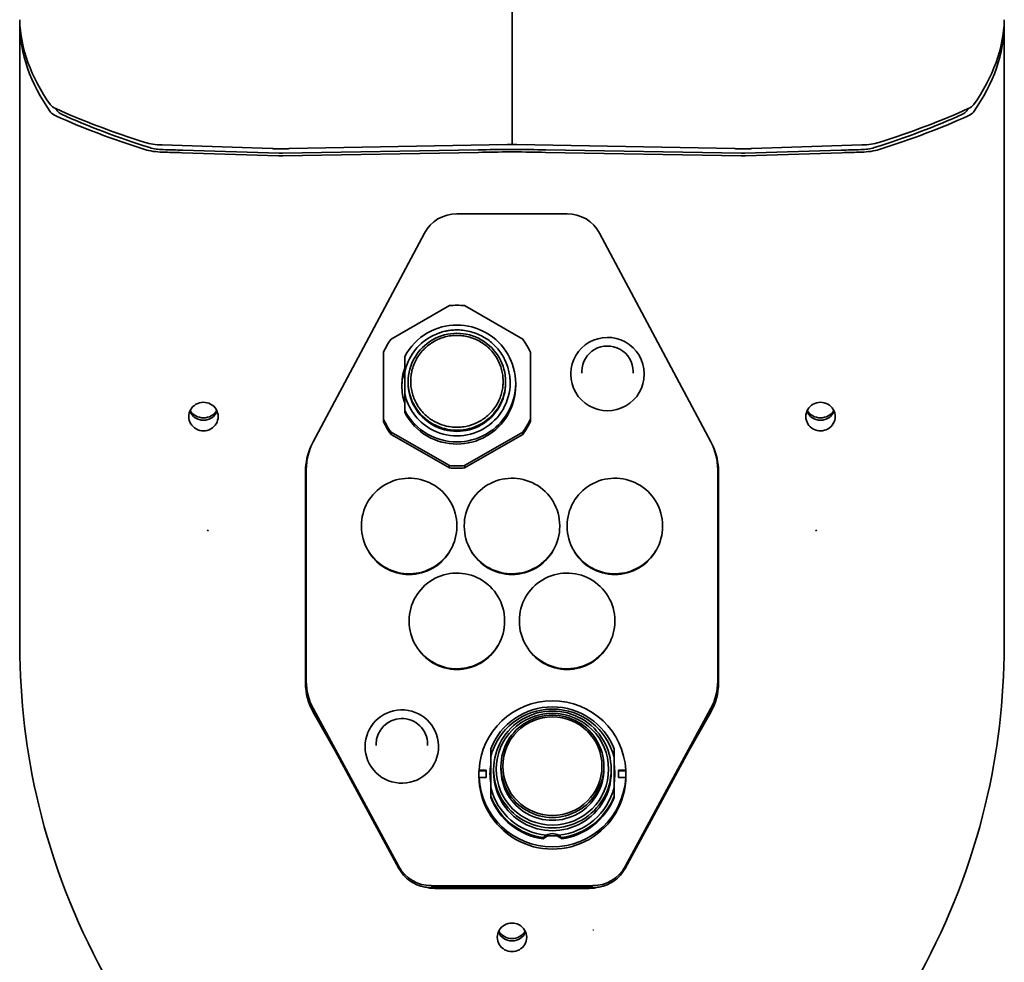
# Model space of a CAD drawing. Extents: x -672 to 7836, y -4841 to 1047.
# Tile 79 of 80: x 7089 to 7223, y 778 to 906. Entities that reach past the tile are written whole.
import ezdxf

# ---------------------------------------------------------------- set-up
doc = ezdxf.new("R2010")
doc.units = 0

msp = doc.modelspace()

# ---------------------------------------------------------------- linework, layer by layer
at = {"color": 7, "lineweight": 35}
for p, q in [((7156, 889.369263), (7156, 912.144348)), ((7089, 905.888), (7089, 905.82843)), ((7089, 905.82843), (7089, 845.813782)), ((7223, 905.888062), (7223, 905.82843)), ((7223, 905.82843), (7223, 845.813782)), ((7108.375488, 889.310364), (7123.333496, 888.834778)), ((7125.463379, 888.792603), (7123.604492, 888.792603)), ((7125.689453, 888.819092), (7155.361816, 889.352783)), ((7155.361816, 889.352783), (7155.683105, 889.358582)), ((7156.638184, 889.352783), (7156.316895, 889.358582)), ((7186.310547, 888.819092), (7156.638184, 889.352783)), ((7186.536621, 888.792603), (7188.395508, 888.792603)), ((7203.624512, 889.310364), (7188.666504, 888.834778)), ((7111.088867, 888.257568), (7124.198242, 887.847595)), ((7111.178223, 888.598206), (7124.289063, 888.188232)), ((7124.751953, 888.184998), (7151.397949, 888.647949)), ((7124.802734, 887.843445), (7151.44873, 888.306335)), ((7187.197266, 887.843445), (7160.55127, 888.306335)), ((7187.248047, 888.184998), (7160.602051, 888.647949)), ((7200.820313, 888.598145), (7187.710938, 888.188232)), ((7200.911133, 888.257568), (7187.801758, 887.847595)), ((7200.821777, 888.598206), (7200.820313, 888.598145)), ((7148.5, 879.948486), (7156, 879.948486)), ((7156, 879.948486), (7163.5, 879.948486)), ((7128.931152, 848.865112), (7144.082031, 877.303955)), ((7167.917969, 877.303955), (7183.068848, 848.865112)), ((7139.531738, 862.872498), (7147.469238, 867.429993)), ((7149.531738, 867.429993), (7157.469238, 862.872498)), ((7138.500488, 851.980957), (7138.500488, 861.095886)), ((7158.500488, 861.095886), (7158.500488, 851.980957)), ((7141.399902, 860.504028), (7141.399902, 858.375244)), ((7141.399902, 858.375244), (7141.399902, 855.457031)), ((7164, 858.132446), (7164, 858.100159)), ((7165.5, 858.450378), (7165.5, 858.245544)), ((7172.5, 858.450623), (7172.5, 858.24585)), ((7174, 858.132813), (7174, 858.100525)), ((7141.86377, 857.0625), (7141.86377, 856.916138)), ((7155.13623, 857.056885), (7155.13623, 856.910583)), ((7156.5, 856.831055), (7156.5, 856.53302)), ((7141.399902, 855.457031), (7141.399902, 853.171509)), ((7141.399902, 852.873596), (7141.399902, 853.171509)), ((7138.500488, 851.980957), (7138.500488, 851.667358)), ((7158.500488, 851.980957), (7158.500488, 851.667358)), ((7147.469238, 845.646851), (7139.531738, 850.204346)), ((7139.531738, 850.204346), (7139.531738, 849.890747)), ((7147.469238, 845.333313), (7139.531738, 849.890747)), ((7157.469238, 850.204346), (7149.531738, 845.646851)), ((7157.469238, 849.890747), (7149.531738, 845.333313)), ((7157.469238, 850.204346), (7157.469238, 849.890747)), ((7089, 845.813782), (7089, 825.537964)), ((7223, 845.813782), (7223, 825.537964)), ((7127.890137, 844.878845), (7127.890137, 816.03772)), ((7128, 816.299072), (7128, 845.140198)), ((7147.469238, 845.646851), (7147.469238, 845.333313)), ((7149.531738, 845.646851), (7149.531738, 845.333313)), ((7184, 845.140198), (7184, 816.299072)), ((7184.109863, 844.878845), (7184.109863, 816.03772)), ((7114.52002, 836.873169), (7114.695801, 836.786682)), ((7135.5, 837.466003), (7135.5, 837.382385)), ((7148.5, 837.466492), (7148.5, 837.382874)), ((7149.5, 837.466003), (7149.5, 837.382385)), ((7162.5, 837.466492), (7162.5, 837.382874)), ((7163.5, 837.466003), (7163.5, 837.382385)), ((7176.5, 837.466492), (7176.5, 837.382874)), ((7197.47998, 836.873169), (7197.304199, 836.786682)), ((7089, 821.100891), (7089, 825.537964)), ((7142, 824.537231), (7142, 824.453613)), ((7155, 824.53772), (7155, 824.454102)), ((7157, 824.537231), (7157, 824.453613)), ((7170, 824.53772), (7170, 824.454102)), ((7223, 821.100891), (7223, 825.537964)), ((7089, 821.100891), (7089, 821.073242)), ((7223, 821.100891), (7223, 821.073242)), ((7128, 816.299072), (7128, 816.03772)), ((7184, 816.299072), (7184, 816.03772)), ((7140.599609, 791.063965), (7128.959473, 812.521362)), ((7131.92041, 806.801636), (7128.959473, 812.26001)), ((7183.040527, 812.521362), (7171.400391, 791.063965)), ((7183.040527, 812.26001), (7180.07959, 806.801636)), ((7128.932617, 812.08252), (7131.92041, 806.801636)), ((7183.067383, 812.08252), (7180.07959, 806.801636)), ((7136, 807.411804), (7136, 807.379517)), ((7137.5, 807.729736), (7137.5, 807.524963)), ((7144.5, 807.730042), (7144.5, 807.525208)), ((7146, 807.41217), (7146, 807.379883)), ((7153.100098, 805.946228), (7153.100098, 807.069702)), ((7169.899902, 807.069702), (7169.899902, 805.946228)), ((7140.599609, 790.802673), (7131.92041, 806.801636)), ((7153.100098, 805.946167), (7153.100098, 801.839661)), ((7169.899902, 801.839661), (7169.899902, 805.946167)), ((7180.07959, 806.801636), (7171.400391, 790.802673)), ((7153.5, 804.274414), (7153.5, 803.892944)), ((7154.5, 804.703003), (7154.5, 804.311035)), ((7168.5, 804.697571), (7168.5, 804.305603)), ((7169.5, 804.26825), (7169.5, 803.886719)), ((7151.5, 803.579346), (7151.5, 803.3703)), ((7151.512695, 804.181091), (7151.512695, 804.076599)), ((7152.5, 804.181091), (7151.512695, 804.181091)), ((7151.512695, 804.076599), (7152.5, 804.076599)), ((7151.512695, 803.186584), (7151.512695, 803.082092)), ((7151.512695, 803.186584), (7152.5, 803.186584)), ((7152.5, 804.181091), (7152.5, 803.186584)), ((7171.487305, 804.181091), (7170.5, 804.181091)), ((7170.5, 803.186584), (7170.5, 804.181091)), ((7170.5, 804.076599), (7171.487305, 804.076599)), ((7170.5, 803.186584), (7171.487305, 803.186584)), ((7171.487305, 804.181091), (7171.487305, 804.076599)), ((7171.487305, 803.186584), (7171.487305, 803.082092)), ((7171.5, 803.571533), (7171.5, 803.362488)), ((7153.100098, 800.642944), (7153.100098, 801.839661)), ((7169.899902, 801.839661), (7169.899902, 800.642944)), ((7153.100098, 800.642944), (7153.100098, 800.470459)), ((7169.899902, 800.642944), (7169.899902, 800.470459)), ((7160.25, 794.992371), (7160.25, 794.819885)), ((7162.75, 794.992371), (7162.75, 794.819885)), ((7156, 788.452454), (7145, 788.452454)), ((7156, 788.191101), (7145, 788.191101)), ((7167, 788.452454), (7156, 788.452454)), ((7167, 788.191101), (7156, 788.191101)), ((7166.5, 788.082031), (7145.5, 788.082031)), ((7167.004395, 782.398071), (7167.07373, 782.457764))]:
    msp.add_line(p, q, dxfattribs=at)
for points in [[(7155.75, 856.916138), (7155.746094, 857.152954), (7155.741211, 857.273071), (7155.733887, 857.39386), (7155.725098, 857.514282), (7155.713867, 857.635315), (7155.691406, 857.830994), (7155.663086, 858.027954), (7155.629395, 858.225952), (7155.589355, 858.424805), (7155.543457, 858.624207), (7155.485352, 858.84613), (7155.419434, 859.068176), (7155.345703, 859.289917), (7155.26416, 859.511047), (7155.174805, 859.731201), (7155.126953, 859.840759), (7155.077148, 859.949951), (7154.998535, 860.112854), (7154.915527, 860.274597), (7154.828125, 860.434998), (7154.73584, 860.593872), (7154.612793, 860.792969), (7154.482422, 860.988953), (7154.345215, 861.18158), (7154.201172, 861.370422), (7154.050293, 861.555237), (7153.892578, 861.735657), (7153.811035, 861.824097), (7153.728516, 861.911316), (7153.615234, 862.025696), (7153.499512, 862.137695), (7153.381348, 862.247314), (7153.21582, 862.392822), (7153.04541, 862.533447), (7152.870605, 862.669006), (7152.691406, 862.799377), (7152.508301, 862.924377), (7152.320801, 863.043823), (7152.130371, 863.157471), (7151.936035, 863.26532), (7151.738281, 863.367126), (7151.538086, 863.462891), (7151.334961, 863.552368), (7151.115723, 863.640869), (7150.893555, 863.722107), (7150.669922, 863.795959), (7150.444336, 863.862366), (7150.216797, 863.921326), (7149.98877, 863.972778), (7149.759766, 864.016724), (7149.530762, 864.053223), (7149.30127, 864.082275), (7149.071777, 864.104004), (7148.859863, 864.117554), (7148.648926, 864.124939), (7148.438477, 864.12616), (7148.229492, 864.121399), (7148.021973, 864.110718), (7147.815918, 864.094238), (7147.651855, 864.076965), (7147.489746, 864.056091), (7147.328613, 864.031738), (7147.208984, 864.01123), (7147.090332, 863.98877), (7146.972168, 863.964539), (7146.85498, 863.938416), (7146.674316, 863.894043), (7146.496094, 863.845459), (7146.320313, 863.792847), (7146.147461, 863.736206), (7146.033691, 863.696411), (7145.921387, 863.654907), (7145.700684, 863.567261), (7145.485352, 863.473572), (7145.275879, 863.374329), (7145.072266, 863.269775), (7144.875, 863.160461)], [(7154.789551, 857.125244), (7154.785645, 857.343567), (7154.780762, 857.455444), (7154.773926, 857.568054), (7154.765137, 857.678284), (7154.753906, 857.789185), (7154.731934, 857.970276), (7154.704102, 858.152588), (7154.67041, 858.335999), (7154.631348, 858.520264), (7154.585938, 858.705017), (7154.527832, 858.910706), (7154.462402, 859.116394), (7154.38916, 859.321655), (7154.307617, 859.526184), (7154.21875, 859.729492), (7154.170898, 859.830627), (7154.121094, 859.931274), (7154.042969, 860.081238), (7153.959961, 860.229919), (7153.873047, 860.377075), (7153.78125, 860.522522), (7153.658691, 860.703674), (7153.529297, 860.881409), (7153.393066, 861.05542), (7153.25, 861.22522), (7153.100586, 861.390564), (7153.023438, 861.471436), (7152.944336, 861.551086), (7152.82373, 861.668152), (7152.699219, 861.782104), (7152.571289, 861.892944), (7152.44043, 862.000488), (7152.277832, 862.126282), (7152.11084, 862.246826), (7151.939941, 862.362061), (7151.764648, 862.471619), (7151.586426, 862.5755), (7151.404297, 862.673462), (7151.219727, 862.765381), (7151.031738, 862.851196), (7150.841797, 862.930725), (7150.648926, 863.003845), (7150.45459, 863.070618), (7150.25293, 863.132446), (7150.050293, 863.187378), (7149.846191, 863.235413), (7149.641602, 863.276489), (7149.436035, 863.310669), (7149.230957, 863.337952), (7149.025879, 863.358459), (7148.821289, 863.372192), (7148.617676, 863.379272), (7148.46582, 863.380249), (7148.314453, 863.377625), (7148.163574, 863.371399), (7148.05127, 863.364441), (7147.939941, 863.355469), (7147.718262, 863.331848), (7147.5, 863.300781), (7147.284668, 863.26239), (7147.072754, 863.217163), (7146.864746, 863.165161), (7146.676758, 863.111755), (7146.492676, 863.053162), (7146.312012, 862.989685), (7146.135742, 862.92157), (7145.963379, 862.848999), (7145.822754, 862.7854), (7145.685547, 862.719055), (7145.550781, 862.650146), (7145.452148, 862.596924), (7145.35498, 862.542297)], [(7145.35498, 862.542297), (7145.166992, 862.429871), (7144.97998, 862.309021), (7144.887207, 862.245422), (7144.794922, 862.179749), (7144.647949, 862.070129), (7144.503418, 861.955078), (7144.360352, 861.834473), (7144.219727, 861.708374), (7144.081543, 861.576843), (7143.931152, 861.424255), (7143.784668, 861.264954), (7143.642578, 861.099182), (7143.505371, 860.92688), (7143.373047, 860.748352), (7143.308594, 860.656738), (7143.246094, 860.56366), (7143.154297, 860.421265), (7143.066406, 860.275574), (7142.981934, 860.126831), (7142.900879, 859.975037), (7142.804688, 859.779053), (7142.714355, 859.578796), (7142.630859, 859.374451), (7142.554688, 859.166382), (7142.485352, 858.954834), (7142.453613, 858.847961), (7142.423828, 858.740295), (7142.382324, 858.577515), (7142.345215, 858.413391), (7142.3125, 858.247986), (7142.28418, 858.081482), (7142.256348, 857.878479), (7142.234863, 857.674316), (7142.219727, 857.46936), (7142.211914, 857.263916), (7142.210938, 857.058228), (7142.216309, 856.852661), (7142.229004, 856.6474), (7142.248047, 856.44281), (7142.273926, 856.239258), (7142.306152, 856.036865), (7142.345215, 855.83606), (7142.392578, 855.631531), (7142.445801, 855.42926), (7142.506348, 855.229553), (7142.572754, 855.032654), (7142.645508, 854.838867), (7142.724609, 854.648438), (7142.809082, 854.461609), (7142.899414, 854.278564), (7142.995117, 854.099548), (7143.070313, 853.968079), (7143.148438, 853.838989), (7143.229004, 853.712463), (7143.291016, 853.619263), (7143.35498, 853.527588), (7143.486328, 853.348694), (7143.622559, 853.176025), (7143.763672, 853.009705), (7143.908691, 852.849854), (7144.058105, 852.696655), (7144.19873, 852.561584), (7144.341797, 852.43219), (7144.487305, 852.308533), (7144.634766, 852.190674), (7144.78418, 852.078491), (7144.909668, 851.989319), (7145.036133, 851.904114), (7145.163574, 851.822815), (7145.259277, 851.764404), (7145.35498, 851.70813)], [(7145.35498, 851.70813), (7145.547363, 851.602234), (7145.746094, 851.501648), (7145.847656, 851.45343), (7145.951172, 851.406738), (7146.120117, 851.335266), (7146.29248, 851.268005), (7146.469238, 851.205139), (7146.649414, 851.147034), (7146.833008, 851.093811), (7147.041016, 851.04071), (7147.252441, 850.994324), (7147.468262, 850.954834), (7147.687012, 850.922546), (7147.908691, 850.897766), (7148.020508, 850.888306), (7148.132813, 850.880737), (7148.302734, 850.873169), (7148.473633, 850.870117), (7148.645508, 850.871765), (7148.817871, 850.878052), (7149.036621, 850.892883), (7149.256348, 850.915466), (7149.476074, 850.945862), (7149.695313, 850.98407), (7149.914063, 851.030212), (7150.131836, 851.08429), (7150.240234, 851.114258), (7150.348145, 851.14624), (7150.491211, 851.191895), (7150.633789, 851.241028), (7150.774902, 851.29364), (7150.96582, 851.370911), (7151.154297, 851.454468), (7151.340332, 851.54425), (7151.523438, 851.640076), (7151.703125, 851.741882), (7151.879395, 851.849548), (7152.051758, 851.96283), (7152.220215, 852.081665), (7152.384766, 852.20575), (7152.544434, 852.3349), (7152.699707, 852.468994), (7152.854492, 852.611694), (7153.003906, 852.759033), (7153.147461, 852.910706), (7153.285645, 853.066528), (7153.417969, 853.226135), (7153.544434, 853.389282), (7153.665039, 853.555603), (7153.779297, 853.724915), (7153.887207, 853.896851), (7153.963867, 854.027344), (7154.037598, 854.158997), (7154.107422, 854.291748), (7154.157227, 854.391907), (7154.205566, 854.492615), (7154.29541, 854.695129), (7154.37793, 854.898926), (7154.452148, 855.103577), (7154.518555, 855.308655), (7154.577148, 855.513794), (7154.624512, 855.702332), (7154.666016, 855.890259), (7154.700684, 856.077393), (7154.729492, 856.263428), (7154.752441, 856.448181), (7154.767578, 856.600891), (7154.77832, 856.752441), (7154.785645, 856.902649), (7154.788574, 857.014343), (7154.789551, 857.125244)]]:
    msp.add_lwpolyline(points, dxfattribs=at)
for centre, radius, start, end in [((7123.328613, 888.404236), 0.430364, 72.219395, 89.307633), ((7123.594727, 889.24469), 0.451897, 252.580092, 271.193389), ((7125.468262, 889.291687), 0.499, 269.468588, 283.161444), ((7125.693848, 888.330505), 0.488511, 90.516365, 103.274953), ((7155.50293, 899.422913), 10.065925, 271.02706, 272.831534), ((7156.49707, 899.422913), 10.065925, 267.168467, 268.972942), ((7186.306152, 888.330505), 0.488511, 76.725045, 89.483633), ((7186.531738, 889.291687), 0.499, 256.838558, 270.531407), ((7188.405273, 889.24469), 0.451897, 268.806613, 287.41991), ((7188.671387, 888.404236), 0.430364, 90.692365, 107.78061), ((7097.941895, 458.722839), 429.73594, 88.246905, 88.598823), ((7124.586426, 900.28772), 12.446137, 268.212373, 270.995784), ((7160.637695, 360.134186), 528.2521, 90.532402, 90.996732), ((7156, 858.907104), 29.457631, 89.473634, 90.526364), ((7151.362305, 360.134186), 528.2521, 89.003273, 89.467596), ((7187.413574, 900.28772), 12.446137, 269.004217, 271.787629), ((7214.058105, 458.722839), 429.73594, 91.401182, 91.7531), ((7148.493652, 874.943726), 5.004109, 89.927848, 151.854804), ((7163.506348, 874.943726), 5.004109, 28.145196, 90.07215), ((7148.467773, 856.809509), 7.975485, 119.835696, 152.403391), ((7148.459961, 856.901306), 7.212674, 119.802338, 168.207233), ((7148.456543, 857.054565), 6.593255, 119.77555, 179.930802), ((7169.030273, 858.12677), 4.970089, 0.069449, 61.575276), ((7169.020508, 858.446594), 3.479952, 0.066562, 61.571389), ((7148.456543, 857.070435), 6.593255, 180.069198, 240.22445), ((7148.456543, 856.924133), 6.593255, 180.069198, 240.22445), ((7148.459961, 856.931152), 7.212867, 191.793491, 240.197048), ((7148.467773, 856.866028), 7.975485, 207.596609, 240.164304), ((7148.467773, 856.568054), 7.975445, 207.596418, 240.164276), ((7135.921387, 845.139099), 7.921364, 151.941451, 179.992055), ((7176.078613, 845.139099), 7.921364, 0.007948, 28.058555), ((7135.918945, 844.877991), 8.028651, 154.346538, 179.993817), ((7176.081055, 844.877991), 8.028651, 0.006184, 25.654204), ((7142.035645, 837.459412), 6.464993, 0.062679, 61.566164), ((7156.035645, 837.459412), 6.464993, 0.062679, 61.566164), ((7170.035645, 837.459412), 6.464993, 0.062679, 61.566164), ((7148.535645, 824.53064), 6.464993, 0.062679, 61.566164), ((7163.535645, 824.53064), 6.464993, 0.062679, 61.566164), ((7181.538574, 821.073242), 92.538459, 180.000009, 193.5228), ((7130.461426, 821.073242), 92.538459, 346.4772, 359.999998), ((7135.921387, 816.300232), 7.921628, 180.008314, 208.491514), ((7176.078613, 816.300232), 7.921628, 331.508484, 359.991688), ((7135.921387, 816.039063), 8.030958, 180.009325, 209.515278), ((7135.921387, 816.038879), 7.921628, 180.008314, 208.491514), ((7176.078613, 816.038879), 7.921628, 331.508484, 359.991688), ((7176.078613, 816.039063), 8.030958, 330.484727, 359.990679), ((7181.540527, 821.074036), 92.54053, 193.523046, 208.754436), ((7130.459473, 821.074036), 92.54053, 331.24557, 346.476959), ((7161.597168, 793.77124), 1.818343, 120.942214, 137.812918), ((7161.402832, 793.77124), 1.818343, 42.187077, 59.057784), ((7144.993652, 793.457397), 5.004378, 208.576113, 270.070874), ((7167.006348, 793.457397), 5.004378, 269.929121, 331.423892), ((7144.989746, 793.191223), 4.998333, 208.548861, 260.208969), ((7167.010254, 793.191223), 4.998333, 279.791033, 331.451139), ((7145.000488, 793.216248), 5.025158, 260.137751, 269.993898), ((7145.5, 793.218079), 5.136078, 254.644619, 270.001288), ((7166.5, 793.218079), 5.136078, 269.998713, 285.355376), ((7166.999512, 793.216248), 5.025158, 270.006104, 279.862251)]:
    msp.add_arc(centre, radius, start, end, dxfattribs=at)
for centre, major_axis, ratio, start_param, end_param in [((7237.843262, 906.531738), (148.866211, -0.288957), 0.341999, 3.1504768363, 3.3806401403), ((7074.156738, 906.531738), (148.866211, 0.288957), 0.341999, 6.0441378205, 6.2743011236), ((7242.271973, 905.99823), (153.271973, 0.190396), 0.338461, 3.1411958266, 3.3754769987), ((7069.728027, 905.99823), (153.271973, -0.190396), 0.338461, 6.049300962, 6.2835821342), ((7097.072266, 895.082458), (3.999512, -0.000431), 0.343272, 3.3806056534, 3.7890085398), ((7174.688965, 915.125183), (100.957031, 0.260537), 0.341809, 3.7835344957, 3.9638503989), ((7239.000488, 905.82843), (149.000488, 0), 0.34202, 3.3708481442, 3.3784498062), ((7137.311035, 915.125183), (100.957031, -0.260537), 0.341809, 5.4609275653, 5.6412434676), ((7072.999512, 905.82843), (149.000488, 0), 0.34202, 6.0463281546, 6.0539298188), ((7214.927734, 895.082458), (3.999512, 0.000431), 0.343272, 5.6357694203, 6.0441723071), ((7097.075195, 894.113464), (3.999512, 0.000176), 0.343148, 3.3791825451, 3.7870311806), ((7174.958984, 914.163757), (101.152344, 0.289718), 0.341769, 3.7815254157, 3.9615331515), ((7097.094238, 894.11261), (3.018066, 0), 0.34202, 3.3783518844, 3.7853911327), ((7173.853516, 913.819641), (98.997559, 0), 0.34202, 3.7855065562, 3.9668544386), ((7138.146484, 913.819641), (98.997559, 0), 0.34202, 5.4579310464, 5.6392725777), ((7137.041016, 914.163757), (101.152344, -0.289718), 0.341769, 5.463244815, 5.6432525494), ((7214.905762, 894.11261), (3.018066, 0), 0.34202, 5.639425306, 6.0464260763), ((7214.924805, 894.113464), (3.999512, -0.000176), 0.343148, 5.6377467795, 6.0455954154), ((7108.766602, 889.696899), (4.029785, 0.005699), 0.340059, 3.9615273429, 4.6333348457), ((7108.758789, 890.676208), (4.00293, 0.00532), 0.342679, 3.9672837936, 4.6160352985), ((7108.74707, 889.703369), (-3.024902, 0), 0.34202, 0.8262528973, 1.497009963), ((7097.651367, 836.965271), (151.569336, 0), 0.34202, 1.4814331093, 1.4990005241), ((7160.645508, 826.467102), (182.039551, 0), 0.34202, 1.5979555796, 1.6216181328), ((7156, 884.918274), (11.07666, 0), 0.34202, 1.543937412, 1.5976552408), ((7151.354492, 826.467102), (182.039551, 0), 0.34202, 1.5199741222, 1.543637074), ((7214.348633, 836.965271), (-151.569336, 0), 0.34202, 4.7841715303, 4.8017521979), ((7203.25293, 889.703369), (3.024902, 0), 0.34202, 4.7868393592, 5.4571786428), ((7203.233398, 889.696899), (4.029785, -0.005699), 0.340059, 4.791443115, 5.4632506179), ((7203.241211, 890.676208), (4.00293, -0.00532), 0.342679, 4.8087426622, 5.4574941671), ((7124.586426, 889.299988), (3.26416, 0), 0.34202, 4.6212131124, 4.7631397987), ((7187.413574, 889.299988), (3.26416, 0), 0.34202, 4.6616381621, 4.8035648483), ((7148.500488, 856.533813), (11.004395, 0), 0.994522, 1.476936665, 1.6646559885), ((7148.5, 856.837769), (8, 0), 0.994522, 6.2831853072, 8.3775804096), ((7148.5, 857.0625), (6.63623, 0), 0.994522, 6.2831853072, 8.3775804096), ((7169, 858.132629), (5, -0.000552), 0.99485, 1.0710462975, 3.1197787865), ((7148.504395, 856.536133), (11.004395, 0), 0.994522, 2.5241342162, 2.7118535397), ((7148.496582, 856.536133), (11.004395, 0), 0.994522, 0.4297391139, 0.6174584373), ((7169, 858.4505), (3.5, -0.000638), 0.995069, 1.0712110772, 3.119855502), ((7148.500488, 856.538391), (7.5, 0), 0.994522, 2.8136927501, 3.1415926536), ((7148.500488, 856.224854), (7.5, 0), 0.994522, 2.8136927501, 3.120577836), ((7169, 858.132629), (-5, 0), 0.994522, 6.2612537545, 6.2832242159), ((7169, 858.100342), (-5, 0), 0.994522, 0.0000389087, 3.1416315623), ((7169, 858.4505), (-3.5, 0), 0.994522, 6.2612537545, 6.2832242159), ((7148.500488, 856.538391), (7.5, 0), 0.994522, 3.1415926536, 3.4694925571), ((7148.5, 856.539856), (8, 0.000997), 0.994521, 4.1886643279, 6.2830616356), ((7148.5, 856.837769), (8, 0), 0.994522, 4.1887902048, 6.2831853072), ((7148.5, 856.916138), (7.25, 0), 0.994522, 4.1887902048, 6.2831853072), ((7148.5, 857.0625), (6.63623, 0), 0.994522, 4.1887902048, 6.2831853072), ((7148.5, 856.916138), (6.63623, 0), 0.994522, 4.1887902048, 6.2831853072), ((7114, 852.32843), (-2, 0), 0.97237, 4.2123889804, 6.2832242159), ((7114, 852.32843), (-2, 0), 0.97237, 3.1416315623, 4.2123889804), ((7198, 852.32843), (-2, 0), 0.97237, 3.1416315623, 6.2832242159), ((7114, 853.775818), (-2, 0), 0.97237, 0.3810376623, 2.7604821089), ((7114, 854.195984), (2.100098, 0), 0.97237, 3.6744863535, 5.750260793), ((7198, 853.775818), (-2, 0), 0.97237, 0.3811118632, 2.7604168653), ((7198, 854.195984), (2.100098, 0), 0.97237, 3.6744863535, 5.750260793), ((7114, 852.32843), (-2, 0), 0.97237, 0.0000389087, 3.1416315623), ((7148.504395, 856.54071), (11.004395, 0), 0.994522, 3.5713317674, 3.7590510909), ((7148.504395, 856.227112), (11.004395, 0), 0.994522, 3.5713317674, 3.7590510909), ((7148.496582, 856.54071), (11.004395, 0), 0.994522, 5.6657268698, 5.8534461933), ((7148.496582, 856.227112), (11.004395, 0), 0.994522, 5.6657268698, 5.8534461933), ((7198, 852.32843), (-2, 0), 0.97237, 0.0000389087, 1.0707963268), ((7198, 852.32843), (-2, 0), 0.97237, 1.0707963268, 3.1416315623), ((7148.500488, 856.54303), (11.004395, 0), 0.994522, 4.6185293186, 4.8062486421), ((7148.500488, 856.229431), (11.004395, 0), 0.994522, 4.6185293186, 4.8062486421), ((7142, 837.466248), (6.5, -0.002331), 0.995364, 1.0715132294, 3.1419890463), ((7156, 837.466248), (6.5, -0.002331), 0.995364, 1.0715132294, 3.1419890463), ((7170, 837.466248), (6.5, -0.002331), 0.995364, 1.0715132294, 3.1419890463), ((7142, 837.382629), (-6.5, 0), 0.994522, 0.0000389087, 1.0707963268), ((7142, 837.382629), (-6.5, 0), 0.994522, 1.0707963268, 3.1416315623), ((7156, 837.382629), (-6.5, 0), 0.994522, 0.0000389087, 1.0707963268), ((7156, 837.382629), (-6.5, 0), 0.994522, 1.0707963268, 3.1416315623), ((7170, 837.382629), (-6.5, 0), 0.994522, 0.0000389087, 1.0707963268), ((7170, 837.382629), (-6.5, 0), 0.994522, 1.0707963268, 3.1416315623), ((7142, 837.184021), (-6.399902, 0), 0.994522, 0.5110020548, 2.6305993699), ((7156, 837.184021), (-6.399902, 0), 0.994522, 0.5110020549, 2.6305993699), ((7170, 837.184021), (-6.399902, 0), 0.994522, 0.5110020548, 2.63059937), ((7148.5, 824.537415), (6.5, -0.002331), 0.995364, 1.0715132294, 3.1419890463), ((7163.5, 824.537415), (6.5, -0.002331), 0.995364, 1.0715132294, 3.1419890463), ((7148.5, 824.453857), (-6.5, 0), 0.994522, 0.0000389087, 1.0707963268), ((7148.5, 824.453857), (-6.5, 0), 0.994522, 1.0707963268, 3.1416315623), ((7163.5, 824.453857), (-6.5, 0), 0.994522, 0.0000389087, 1.0707963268), ((7163.5, 824.453857), (-6.5, 0), 0.994522, 1.0707963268, 3.1416315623), ((7148.5, 824.255249), (-6.399902, 0), 0.994522, 0.5110020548, 2.6305993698), ((7163.5, 824.255249), (-6.399902, 0), 0.994522, 0.5110020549, 2.6305993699), ((7161.5, 803.683838), (-10, 0), 0.994522, 3.1916133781, 6.2331645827), ((7141, 807.411987), (5, -0.00145), 0.994851, 1.5993718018, 3.1419174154), ((7141, 807.411987), (5, 0.000519), 0.99485, 0.0281799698, 1.5989761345), ((7161.5, 803.856323), (-9, 0), 0.994522, 3.5088003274, 5.9159776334), ((7161.5, 803.892944), (-8.649902, 0), 0.994522, 3.382600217, 6.0421777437), ((7161.5, 804.274414), (-8, 0), 0.994522, 3.1415926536, 6.2831853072), ((7141, 807.729858), (3.5, -0.001691), 0.99507, 1.5995597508, 3.142109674), ((7141, 807.729858), (3.5, 0.001648), 0.99507, 6.2827532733, 7.8817858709), ((7161.5, 804.311035), (-7.649902, 0), 0.994522, 3.1415926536, 9.4247779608), ((7161.5, 804.729126), (-6.75, 0), 0.994522, 3.1415926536, 9.4247779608), ((7161.5, 804.703003), (-7, 0), 0.994522, 3.1415926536, 6.2831853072), ((7141, 807.3797), (-5, 0), 0.994522, 0.0000364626, 1.5990896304), ((7141, 807.3797), (-5, 0), 0.994522, 1.5990896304, 3.1416291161), ((7141, 807.411987), (-5, 0), 0.994522, 3.1416291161, 3.1698859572), ((7161.5, 803.683838), (-8.5, 0), 0.994522, 6.1296415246, 6.2831853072), ((7161.5, 803.3703), (-8.5, 0), 0.994522, 6.1296415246, 6.2646436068), ((7161.5, 804.274414), (-8, 0), 0.994522, 0, 3.1415926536), ((7161.5, 804.703003), (-7, 0), 0.994522, 0, 3.1415926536), ((7161.5, 804.311035), (-7, 0), 0.994522, 0, 3.1415926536), ((7161.5, 803.683838), (-8.5, 0), 0.994522, 3.1415926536, 3.2951364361), ((7161.5, 803.3703), (-8.5, 0), 0.994522, 3.1601473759, 3.2951364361), ((7161.5, 803.579346), (-10, 0), 0.994522, 6.2331644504, 6.2831853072), ((7161.5, 803.579346), (-10, 0), 0.994522, 0, 0.0500208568), ((7161.5, 803.3703), (-10, 0), 0.994522, 0, 3.1415926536), ((7161.5, 803.683838), (-10, 0), 0.994522, 0.0500207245, 3.0915719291), ((7161.5, 803.683838), (-8.5, 0), 0.994522, 0, 0.1535437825), ((7161.5, 803.892944), (-8, 0), 0.994522, 0, 3.1415926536), ((7161.5, 803.683838), (-8.5, 0), 0.994522, 2.9880488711, 3.1415926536), ((7161.5, 803.579346), (-10, 0), 0.994522, 3.1415926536, 3.1916135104), ((7161.5, 803.579346), (-10, 0), 0.994522, 3.0915717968, 3.1415926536), ((7161.5, 803.892944), (-8.649902, 0), 0.994522, 0.2410075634, 1.4738194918), ((7161.5, 803.892944), (-8.649902, 0), 0.994522, 1.6677731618, 2.9005850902), ((7161.5, 803.856323), (-9, 0), 0.994522, 0.3672076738, 1.4314570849), ((7161.5, 803.683838), (-9, 0), 0.994522, 0.3672080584, 1.431456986), ((7161.5, 803.856323), (-9, 0), 0.994522, 1.7101355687, 2.7743849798), ((7161.5, 803.683838), (-9, 0), 0.994522, 1.7101356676, 2.7743845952), ((7161.5, 793.559631), (-1.779785, 0), 0.994522, 5.0189848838, 5.4909556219), ((7161.5, 793.768738), (-1.779785, 0), 0.994522, 4.222492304, 5.2022856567), ((7161.5, 803.683838), (-8.5, 0), 0.994522, 1.5075516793, 1.6340409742), ((7161.5, 793.559631), (-1.779785, 0), 0.994522, 3.9338223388, 4.405793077), ((7156, 781.420715), (-2, 0), 0.97237, 4.2123889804, 6.2832242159), ((7156, 781.420715), (-2, 0), 0.97237, 3.1416315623, 4.2123889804), ((7156, 782.868042), (-2, 0), 0.97237, 0.3810369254, 2.7604828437), ((7156, 783.288269), (2.100098, 0), 0.97237, 3.6744856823, 5.7502614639), ((7156, 781.420715), (-2, 0), 0.97237, 0.0000389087, 3.1416315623)]:
    msp.add_ellipse(centre, major_axis=major_axis, ratio=ratio, start_param=start_param, end_param=end_param, dxfattribs=at)

doc.saveas('drawing.dxf')
